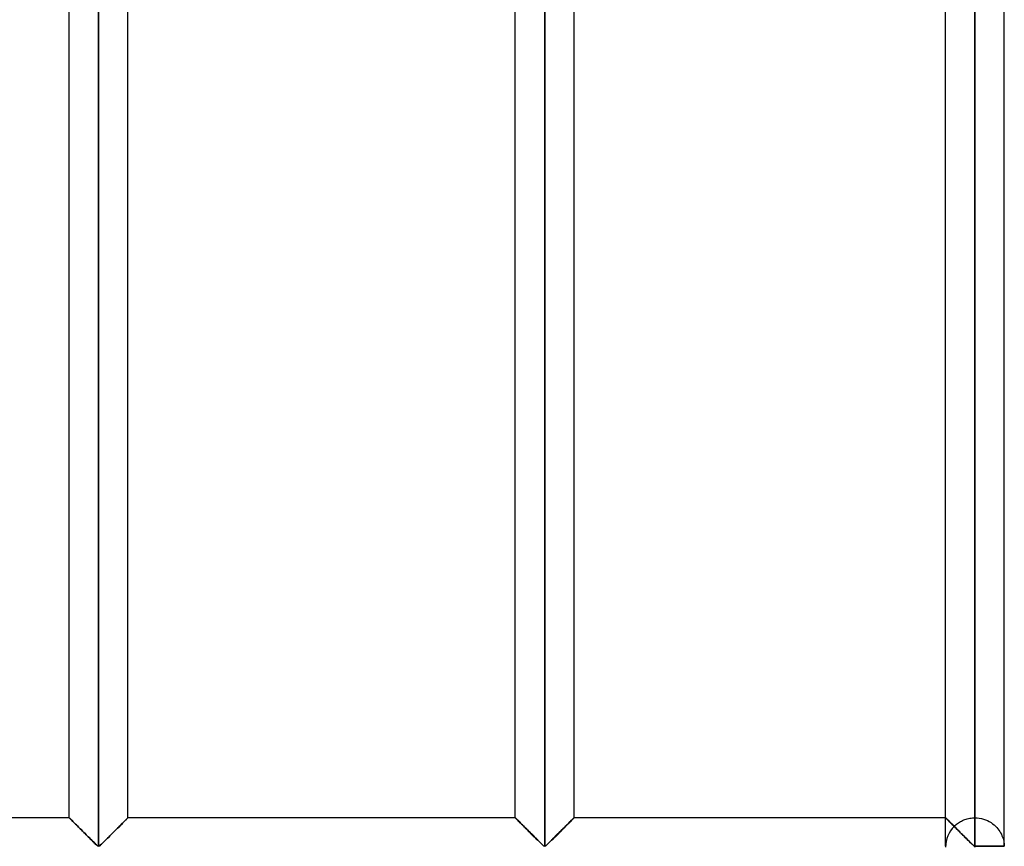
# Model space of a CAD drawing. Header units: millimetres. Extents: x -364 to 380, y -455 to 455.
# Tile 8 of 21: x 296 to 380, y -211 to -141. Entities that reach past the tile are written whole.
import ezdxf

# ---------------------------------------------------------------- set-up
doc = ezdxf.new("R2010")
doc.units = ezdxf.units.MM
doc.layers.add('MAIN-1', color=7, linetype='Continuous')
doc.layers.add('MAIN-2', color=7, linetype='Continuous')

msp = doc.modelspace()

# ---------------------------------------------------------------- linework, layer by layer
at = {"layer": 'MAIN-1'}
for p, q in [((302.95, -211.179), (302.95, -70.487)), ((340.9, -211.179), (340.9, -70.487)), ((377.5, -70.487), (377.5, -211.179)), ((379.999, -211.179), (379.999, -70.487)), ((300.451, -208.75), (300.451, -72.917)), ((305.449, -208.75), (305.449, -72.917)), ((338.401, -208.75), (338.401, -72.917)), ((343.399, -208.75), (343.399, -72.917)), ((375.001, -208.75), (375.001, -72.917)), ((300.451, -208.75), (265, -208.75)), ((300.456, -208.755), (300.451, -208.75)), ((300.469, -208.768), (300.456, -208.755)), ((300.492, -208.791), (300.469, -208.768)), ((300.524, -208.823), (300.492, -208.791)), ((300.565, -208.864), (300.524, -208.823)), ((300.613, -208.912), (300.565, -208.864)), ((300.669, -208.968), (300.613, -208.912)), ((300.733, -209.031), (300.669, -208.968)), ((300.802, -209.101), (300.733, -209.031)), ((300.877, -209.176), (300.802, -209.101)), ((300.956, -209.255), (300.877, -209.176)), ((301.039, -209.338), (300.956, -209.255)), ((301.125, -209.423), (301.039, -209.338)), ((304.861, -209.338), (304.775, -209.423)), ((304.944, -209.255), (304.861, -209.338)), ((305.023, -209.176), (304.944, -209.255)), ((305.098, -209.101), (305.023, -209.176)), ((305.167, -209.031), (305.098, -209.101)), ((305.23, -208.968), (305.167, -209.031)), ((305.287, -208.912), (305.23, -208.968)), ((305.335, -208.864), (305.287, -208.912)), ((305.376, -208.823), (305.335, -208.864)), ((305.408, -208.791), (305.376, -208.823)), ((305.431, -208.768), (305.408, -208.791)), ((305.444, -208.755), (305.431, -208.768)), ((305.449, -208.75), (305.444, -208.755)), ((338.401, -208.75), (305.449, -208.75)), ((338.406, -208.755), (338.401, -208.75)), ((338.419, -208.768), (338.406, -208.755)), ((338.442, -208.791), (338.419, -208.768)), ((338.474, -208.823), (338.442, -208.791)), ((338.515, -208.864), (338.474, -208.823)), ((338.563, -208.912), (338.515, -208.864)), ((338.62, -208.968), (338.563, -208.912)), ((338.683, -209.031), (338.62, -208.968)), ((338.752, -209.101), (338.683, -209.031)), ((338.827, -209.176), (338.752, -209.101)), ((338.906, -209.255), (338.827, -209.176)), ((338.989, -209.338), (338.906, -209.255)), ((339.075, -209.423), (338.989, -209.338)), ((342.811, -209.338), (342.725, -209.423)), ((342.894, -209.255), (342.811, -209.338)), ((342.973, -209.176), (342.894, -209.255)), ((343.048, -209.101), (342.973, -209.176)), ((343.117, -209.031), (343.048, -209.101)), ((343.181, -208.968), (343.117, -209.031)), ((343.237, -208.912), (343.181, -208.968)), ((343.285, -208.864), (343.237, -208.912)), ((343.326, -208.823), (343.285, -208.864)), ((343.358, -208.791), (343.326, -208.823)), ((343.381, -208.768), (343.358, -208.791)), ((343.394, -208.755), (343.381, -208.768)), ((343.399, -208.75), (343.394, -208.755)), ((375.001, -208.75), (343.399, -208.75)), ((375.004, -208.753), (375.001, -208.75)), ((375.011, -208.76), (375.004, -208.753)), ((375.024, -208.773), (375.011, -208.76)), ((375.042, -208.791), (375.024, -208.773)), ((375.065, -208.814), (375.042, -208.791)), ((375.093, -208.842), (375.065, -208.814)), ((375.126, -208.875), (375.093, -208.842)), ((375.163, -208.912), (375.126, -208.875)), ((375.205, -208.954), (375.163, -208.912)), ((375.25, -208.999), (375.205, -208.954)), ((375.299, -209.048), (375.25, -208.999)), ((375.352, -209.101), (375.299, -209.048)), ((375.408, -209.156), (375.352, -209.101)), ((375.466, -209.215), (375.408, -209.156)), ((375.527, -209.275), (375.466, -209.215)), ((375.589, -209.338), (375.527, -209.275)), ((375.653, -209.402), (375.589, -209.338)), ((301.212, -209.511), (301.125, -209.423)), ((301.302, -209.601), (301.212, -209.511)), ((301.395, -209.693), (301.302, -209.601)), ((301.49, -209.788), (301.395, -209.693)), ((301.586, -209.884), (301.49, -209.788)), ((301.684, -209.982), (301.586, -209.884)), ((301.782, -210.08), (301.684, -209.982)), ((301.881, -210.178), (301.782, -210.08)), ((301.978, -210.276), (301.881, -210.178)), ((304.019, -210.178), (303.922, -210.276)), ((304.118, -210.08), (304.019, -210.178)), ((304.216, -209.982), (304.118, -210.08)), ((304.314, -209.884), (304.216, -209.982)), ((304.41, -209.788), (304.314, -209.884)), ((304.505, -209.693), (304.41, -209.788)), ((304.598, -209.601), (304.505, -209.693)), ((304.688, -209.511), (304.598, -209.601)), ((304.775, -209.423), (304.688, -209.511)), ((339.162, -209.511), (339.075, -209.423)), ((339.252, -209.601), (339.162, -209.511)), ((339.345, -209.693), (339.252, -209.601)), ((339.44, -209.788), (339.345, -209.693)), ((339.536, -209.884), (339.44, -209.788)), ((339.634, -209.982), (339.536, -209.884)), ((339.732, -210.08), (339.634, -209.982)), ((339.831, -210.178), (339.732, -210.08)), ((339.928, -210.276), (339.831, -210.178)), ((341.969, -210.178), (341.872, -210.276)), ((342.068, -210.08), (341.969, -210.178)), ((342.166, -209.982), (342.068, -210.08)), ((342.264, -209.884), (342.166, -209.982)), ((342.36, -209.788), (342.264, -209.884)), ((342.455, -209.693), (342.36, -209.788)), ((342.548, -209.601), (342.455, -209.693)), ((342.638, -209.511), (342.548, -209.601)), ((342.725, -209.423), (342.638, -209.511)), ((375.718, -209.467), (375.653, -209.402)), ((375.784, -209.533), (375.718, -209.467)), ((375.852, -209.601), (375.784, -209.533)), ((375.921, -209.67), (375.852, -209.601)), ((375.992, -209.74), (375.921, -209.67)), ((376.064, -209.812), (375.992, -209.74)), ((376.136, -209.884), (376.064, -209.812)), ((376.209, -209.957), (376.136, -209.884)), ((376.283, -210.031), (376.209, -209.957)), ((376.357, -210.105), (376.283, -210.031)), ((376.431, -210.178), (376.357, -210.105)), ((376.504, -210.252), (376.431, -210.178)), ((302.075, -210.372), (301.978, -210.276)), ((302.171, -210.467), (302.075, -210.372)), ((302.265, -210.561), (302.171, -210.467)), ((302.358, -210.654), (302.265, -210.561)), ((302.448, -210.743), (302.358, -210.654)), ((302.536, -210.83), (302.448, -210.743)), ((302.619, -210.912), (302.536, -210.83)), ((302.7, -210.99), (302.619, -210.912)), ((302.777, -211.063), (302.7, -210.99)), ((302.853, -211.13), (302.777, -211.063)), ((303.123, -211.063), (303.047, -211.13)), ((303.2, -210.99), (303.123, -211.063)), ((303.281, -210.912), (303.2, -210.99)), ((303.364, -210.83), (303.281, -210.912)), ((303.452, -210.743), (303.364, -210.83)), ((303.542, -210.654), (303.452, -210.743)), ((303.635, -210.561), (303.542, -210.654)), ((303.729, -210.467), (303.635, -210.561)), ((303.825, -210.372), (303.729, -210.467)), ((303.922, -210.276), (303.825, -210.372)), ((340.025, -210.372), (339.928, -210.276)), ((340.121, -210.467), (340.025, -210.372)), ((340.215, -210.561), (340.121, -210.467)), ((340.308, -210.654), (340.215, -210.561)), ((340.398, -210.743), (340.308, -210.654)), ((340.486, -210.83), (340.398, -210.743)), ((340.569, -210.912), (340.486, -210.83)), ((340.65, -210.99), (340.569, -210.912)), ((340.727, -211.063), (340.65, -210.99)), ((340.803, -211.13), (340.727, -211.063)), ((341.073, -211.063), (340.997, -211.13)), ((341.15, -210.99), (341.073, -211.063)), ((341.231, -210.912), (341.15, -210.99)), ((341.314, -210.83), (341.231, -210.912)), ((341.402, -210.743), (341.314, -210.83)), ((341.492, -210.654), (341.402, -210.743)), ((341.585, -210.561), (341.492, -210.654)), ((341.679, -210.467), (341.585, -210.561)), ((341.775, -210.372), (341.679, -210.467)), ((341.872, -210.276), (341.775, -210.372)), ((376.577, -210.324), (376.504, -210.252)), ((376.649, -210.396), (376.577, -210.324)), ((376.721, -210.467), (376.649, -210.396)), ((376.792, -210.538), (376.721, -210.467)), ((376.862, -210.608), (376.792, -210.538)), ((376.931, -210.676), (376.862, -210.608)), ((376.998, -210.743), (376.931, -210.676)), ((377.064, -210.808), (376.998, -210.743)), ((377.128, -210.871), (377.064, -210.808)), ((377.19, -210.932), (377.128, -210.871)), ((377.25, -210.99), (377.19, -210.932)), ((377.308, -211.046), (377.25, -210.99)), ((377.365, -211.098), (377.308, -211.046)), ((302.95, -211.179), (302.853, -211.13)), ((303.047, -211.13), (302.95, -211.179)), ((340.9, -211.179), (340.803, -211.13)), ((340.997, -211.13), (340.9, -211.179)), ((377.423, -211.145), (377.365, -211.098)), ((377.5, -211.179), (377.423, -211.145)), ((377.5, -211.179), (377.5, -211.25)), ((379.999, -211.179), (377.5, -211.179))]:
    msp.add_line(p, q, dxfattribs=at)
at = {"layer": 'MAIN-2'}
for p, q in [((302.95, -211.179), (302.95, -70.487)), ((302.95, -70.487), (302.95, -211.179)), ((302.95, -70.487), (302.95, -211.179)), ((340.9, -211.179), (340.9, -70.487)), ((340.9, -70.487), (340.9, -211.179)), ((340.9, -70.487), (340.9, -211.179)), ((377.5, -211.179), (377.5, -70.487)), ((377.5, -72.917), (377.5, -208.75)), ((377.5, -72.917), (377.5, -208.75)), ((377.5, -208.75), (377.5, -72.917)), ((377.5, -72.917), (377.5, -208.75)), ((377.5, -208.75), (377.5, -72.917)), ((377.5, -72.917), (377.5, -208.75)), ((377.5, -208.75), (377.5, -72.917)), ((377.5, -72.917), (377.5, -208.75)), ((377.5, -208.75), (377.5, -72.917)), ((377.5, -72.917), (377.5, -208.75)), ((377.5, -208.75), (377.5, -72.917)), ((377.5, -72.917), (377.5, -208.75)), ((377.5, -208.75), (377.5, -72.917)), ((377.5, -72.917), (377.5, -208.75)), ((377.5, -208.75), (377.5, -72.917)), ((377.5, -72.917), (377.5, -208.75)), ((377.5, -208.75), (377.5, -72.917)), ((377.5, -72.917), (377.5, -208.75)), ((377.5, -208.75), (377.5, -72.917)), ((377.5, -72.917), (377.5, -208.75)), ((377.5, -208.75), (377.5, -72.917)), ((377.5, -72.917), (377.5, -208.75)), ((377.5, -208.75), (377.5, -72.917)), ((377.5, -72.917), (377.5, -208.75)), ((377.5, -208.75), (377.5, -72.917)), ((377.5, -72.917), (377.5, -208.75)), ((377.5, -208.75), (377.5, -72.917)), ((377.5, -72.917), (377.5, -208.75)), ((377.5, -208.75), (377.5, -72.917)), ((377.5, -72.917), (377.5, -208.75)), ((377.5, -208.75), (377.5, -72.917)), ((377.5, -72.917), (377.5, -208.75)), ((377.5, -208.75), (377.5, -72.917)), ((377.5, -72.917), (377.5, -208.75)), ((377.5, -208.75), (377.5, -72.917)), ((377.5, -72.917), (377.5, -208.75)), ((377.5, -208.75), (377.5, -72.917)), ((377.5, -72.917), (377.5, -208.75)), ((377.5, -208.75), (377.5, -72.917)), ((377.5, -72.917), (377.5, -208.75)), ((377.5, -208.75), (377.5, -72.917)), ((377.5, -72.917), (377.5, -208.75)), ((377.5, -208.75), (377.5, -72.917)), ((377.5, -72.917), (377.5, -208.75)), ((377.5, -208.75), (377.5, -72.917)), ((377.5, -72.917), (377.5, -208.75)), ((377.5, -208.75), (377.5, -72.917)), ((377.5, -208.75), (377.5, -72.917)), ((300.451, -208.75), (300.456, -208.755)), ((300.461, -208.76), (300.452, -208.751)), ((300.452, -208.751), (300.452, -208.751)), ((300.452, -208.751), (300.461, -208.76)), ((300.456, -208.755), (300.469, -208.768)), ((300.479, -208.778), (300.461, -208.76)), ((300.461, -208.76), (300.479, -208.778)), ((300.469, -208.768), (300.492, -208.791)), ((300.506, -208.805), (300.479, -208.778)), ((300.479, -208.778), (300.506, -208.805)), ((300.492, -208.791), (300.524, -208.823)), ((300.541, -208.84), (300.506, -208.805)), ((300.506, -208.805), (300.541, -208.84)), ((300.524, -208.823), (300.565, -208.864)), ((300.584, -208.883), (300.541, -208.84)), ((300.541, -208.84), (300.584, -208.883)), ((300.565, -208.864), (300.613, -208.912)), ((300.635, -208.934), (300.584, -208.883)), ((300.584, -208.883), (300.635, -208.934)), ((300.613, -208.912), (300.669, -208.968)), ((300.693, -208.992), (300.635, -208.934)), ((300.635, -208.934), (300.693, -208.992)), ((300.669, -208.968), (300.733, -209.031)), ((300.758, -209.057), (300.693, -208.992)), ((300.693, -208.992), (300.758, -209.057)), ((300.733, -209.031), (300.802, -209.101)), ((300.828, -209.127), (300.758, -209.057)), ((300.758, -209.057), (300.828, -209.127)), ((300.802, -209.101), (300.877, -209.176)), ((300.904, -209.202), (300.828, -209.127)), ((300.828, -209.127), (300.904, -209.202)), ((300.877, -209.176), (300.956, -209.255)), ((300.983, -209.282), (300.904, -209.202)), ((300.904, -209.202), (300.983, -209.282)), ((300.956, -209.255), (301.039, -209.338)), ((301.066, -209.364), (300.983, -209.282)), ((300.983, -209.282), (301.066, -209.364)), ((301.039, -209.338), (301.125, -209.423)), ((301.151, -209.449), (301.066, -209.364)), ((301.066, -209.364), (301.151, -209.449)), ((304.749, -209.449), (304.834, -209.364)), ((304.834, -209.364), (304.749, -209.449)), ((304.775, -209.423), (304.861, -209.338)), ((304.834, -209.364), (304.917, -209.282)), ((304.917, -209.282), (304.834, -209.364)), ((304.861, -209.338), (304.944, -209.255)), ((304.917, -209.282), (304.996, -209.202)), ((304.996, -209.202), (304.917, -209.282)), ((304.944, -209.255), (305.023, -209.176)), ((304.996, -209.202), (305.072, -209.127)), ((305.072, -209.127), (304.996, -209.202)), ((305.023, -209.176), (305.098, -209.101)), ((305.072, -209.127), (305.142, -209.057)), ((305.142, -209.057), (305.072, -209.127)), ((305.098, -209.101), (305.167, -209.031)), ((305.142, -209.057), (305.207, -208.992)), ((305.207, -208.992), (305.142, -209.057)), ((305.167, -209.031), (305.23, -208.968)), ((305.207, -208.992), (305.265, -208.934)), ((305.265, -208.934), (305.207, -208.992)), ((305.23, -208.968), (305.287, -208.912)), ((305.265, -208.934), (305.316, -208.883)), ((305.316, -208.883), (305.265, -208.934)), ((305.287, -208.912), (305.335, -208.864)), ((305.316, -208.883), (305.359, -208.84)), ((305.359, -208.84), (305.316, -208.883)), ((305.335, -208.864), (305.376, -208.823)), ((305.359, -208.84), (305.394, -208.805)), ((305.394, -208.805), (305.359, -208.84)), ((305.376, -208.823), (305.408, -208.791)), ((305.394, -208.805), (305.421, -208.778)), ((305.421, -208.778), (305.394, -208.805)), ((305.408, -208.791), (305.431, -208.768)), ((305.421, -208.778), (305.439, -208.76)), ((305.439, -208.76), (305.421, -208.778)), ((305.431, -208.768), (305.444, -208.755)), ((305.439, -208.76), (305.448, -208.751)), ((305.448, -208.751), (305.439, -208.76)), ((305.444, -208.755), (305.449, -208.75)), ((305.448, -208.751), (305.448, -208.751)), ((338.401, -208.75), (338.406, -208.755)), ((338.411, -208.76), (338.402, -208.751)), ((338.402, -208.751), (338.402, -208.751)), ((338.402, -208.751), (338.411, -208.76)), ((338.406, -208.755), (338.419, -208.768)), ((338.429, -208.778), (338.411, -208.76)), ((338.411, -208.76), (338.429, -208.778)), ((338.419, -208.768), (338.442, -208.791)), ((338.456, -208.805), (338.429, -208.778)), ((338.429, -208.778), (338.456, -208.805)), ((338.442, -208.791), (338.474, -208.823)), ((338.491, -208.84), (338.456, -208.805)), ((338.456, -208.805), (338.491, -208.84)), ((338.474, -208.823), (338.515, -208.864)), ((338.534, -208.883), (338.491, -208.84)), ((338.491, -208.84), (338.534, -208.883)), ((338.515, -208.864), (338.563, -208.912)), ((338.585, -208.934), (338.534, -208.883)), ((338.534, -208.883), (338.585, -208.934)), ((338.563, -208.912), (338.62, -208.968)), ((338.643, -208.992), (338.585, -208.934)), ((338.585, -208.934), (338.643, -208.992)), ((338.62, -208.968), (338.683, -209.031)), ((338.708, -209.057), (338.643, -208.992)), ((338.643, -208.992), (338.708, -209.057)), ((338.683, -209.031), (338.752, -209.101)), ((338.778, -209.127), (338.708, -209.057)), ((338.708, -209.057), (338.778, -209.127)), ((338.752, -209.101), (338.827, -209.176)), ((338.854, -209.202), (338.778, -209.127)), ((338.778, -209.127), (338.854, -209.202)), ((338.827, -209.176), (338.906, -209.255)), ((338.933, -209.282), (338.854, -209.202)), ((338.854, -209.202), (338.933, -209.282)), ((338.906, -209.255), (338.989, -209.338)), ((339.016, -209.364), (338.933, -209.282)), ((338.933, -209.282), (339.016, -209.364)), ((338.989, -209.338), (339.075, -209.423)), ((339.101, -209.449), (339.016, -209.364)), ((339.016, -209.364), (339.101, -209.449)), ((342.699, -209.449), (342.784, -209.364)), ((342.784, -209.364), (342.699, -209.449)), ((342.725, -209.423), (342.811, -209.338)), ((342.784, -209.364), (342.867, -209.282)), ((342.867, -209.282), (342.784, -209.364)), ((342.811, -209.338), (342.894, -209.255)), ((342.867, -209.282), (342.946, -209.202)), ((342.946, -209.202), (342.867, -209.282)), ((342.894, -209.255), (342.973, -209.176)), ((342.946, -209.202), (343.022, -209.127)), ((343.022, -209.127), (342.946, -209.202)), ((342.973, -209.176), (343.048, -209.101)), ((343.022, -209.127), (343.092, -209.057)), ((343.092, -209.057), (343.022, -209.127)), ((343.048, -209.101), (343.117, -209.031)), ((343.092, -209.057), (343.157, -208.992)), ((343.157, -208.992), (343.092, -209.057)), ((343.117, -209.031), (343.181, -208.968)), ((343.157, -208.992), (343.215, -208.934)), ((343.215, -208.934), (343.157, -208.992)), ((343.181, -208.968), (343.237, -208.912)), ((343.215, -208.934), (343.266, -208.883)), ((343.266, -208.883), (343.215, -208.934)), ((343.237, -208.912), (343.285, -208.864)), ((343.266, -208.883), (343.309, -208.84)), ((343.309, -208.84), (343.266, -208.883)), ((343.285, -208.864), (343.326, -208.823)), ((343.309, -208.84), (343.344, -208.805)), ((343.344, -208.805), (343.309, -208.84)), ((343.326, -208.823), (343.358, -208.791)), ((343.344, -208.805), (343.371, -208.778)), ((343.371, -208.778), (343.344, -208.805)), ((343.358, -208.791), (343.381, -208.768)), ((343.371, -208.778), (343.389, -208.76)), ((343.389, -208.76), (343.371, -208.778)), ((343.381, -208.768), (343.394, -208.755)), ((343.389, -208.76), (343.398, -208.751)), ((343.398, -208.751), (343.389, -208.76)), ((343.394, -208.755), (343.399, -208.75)), ((343.398, -208.751), (343.398, -208.751)), ((375.001, -208.75), (375.004, -208.753)), ((375.001, -211.179), (375.001, -208.75)), ((375.003, -208.752), (375.002, -208.751)), ((375.002, -208.751), (375.012, -208.761)), ((375.015, -208.764), (375.003, -208.752)), ((375.004, -208.753), (375.013, -208.762)), ((375.012, -208.761), (375.032, -208.781)), ((375.013, -208.762), (375.028, -208.777)), ((375.037, -208.786), (375.015, -208.764)), ((375.028, -208.777), (375.049, -208.798)), ((375.032, -208.781), (375.064, -208.813)), ((375.071, -208.82), (375.037, -208.786)), ((375.049, -208.798), (375.075, -208.824)), ((375.064, -208.813), (375.105, -208.854)), ((375.114, -208.863), (375.071, -208.82)), ((375.075, -208.824), (375.107, -208.856)), ((375.105, -208.854), (375.156, -208.905)), ((375.107, -208.856), (375.144, -208.893)), ((375.167, -208.916), (375.114, -208.863)), ((375.144, -208.893), (375.187, -208.936)), ((375.156, -208.905), (375.217, -208.966)), ((375.229, -208.978), (375.167, -208.916)), ((375.187, -208.936), (375.234, -208.983)), ((375.217, -208.966), (375.285, -209.034)), ((375.299, -209.048), (375.229, -208.978)), ((375.234, -208.983), (375.285, -209.034)), ((375.285, -209.034), (375.361, -209.11)), ((375.285, -209.034), (375.341, -209.09)), ((375.376, -209.125), (375.299, -209.048)), ((375.341, -209.09), (375.4, -209.149)), ((375.361, -209.11), (375.443, -209.192)), ((375.459, -209.208), (375.376, -209.125)), ((375.4, -209.149), (375.462, -209.211)), ((375.443, -209.192), (375.53, -209.279)), ((375.547, -209.296), (375.459, -209.208)), ((375.462, -209.211), (375.527, -209.276)), ((375.527, -209.276), (375.594, -209.343)), ((375.53, -209.279), (375.621, -209.37)), ((375.639, -209.387), (375.547, -209.296)), ((375.594, -209.343), (375.663, -209.412)), ((375.621, -209.37), (375.715, -209.464)), ((375.733, -209.482), (375.639, -209.387)), ((375.798, -209.419), (375.867, -209.357)), ((375.867, -209.357), (375.94, -209.297)), ((375.94, -209.297), (376.016, -209.238)), ((376.016, -209.238), (376.097, -209.181)), ((376.097, -209.181), (376.181, -209.127)), ((376.181, -209.127), (376.268, -209.075)), ((376.268, -209.075), (376.359, -209.026)), ((376.359, -209.026), (376.452, -208.98)), ((376.452, -208.98), (376.549, -208.938)), ((376.549, -208.938), (376.648, -208.9)), ((376.648, -208.9), (376.75, -208.865)), ((376.75, -208.865), (376.853, -208.835)), ((376.853, -208.835), (376.959, -208.809)), ((376.959, -208.809), (377.065, -208.788)), ((377.065, -208.788), (377.173, -208.771)), ((377.173, -208.771), (377.282, -208.76)), ((377.282, -208.76), (377.391, -208.752)), ((377.391, -208.752), (377.5, -208.75)), ((377.5, -208.75), (377.685, -208.757)), ((377.685, -208.757), (377.87, -208.778)), ((377.87, -208.778), (378.052, -208.812)), ((378.052, -208.812), (378.229, -208.859)), ((378.229, -208.859), (378.401, -208.918)), ((378.401, -208.918), (378.566, -208.989)), ((378.566, -208.989), (378.722, -209.069)), ((378.722, -209.069), (378.87, -209.159)), ((378.87, -209.159), (379.007, -209.255)), ((379.007, -209.255), (379.133, -209.357)), ((379.133, -209.357), (379.247, -209.462)), ((301.125, -209.423), (301.212, -209.511)), ((301.237, -209.536), (301.151, -209.449)), ((301.151, -209.449), (301.237, -209.536)), ((301.212, -209.511), (301.302, -209.601)), ((301.327, -209.625), (301.237, -209.536)), ((301.237, -209.536), (301.327, -209.625)), ((301.302, -209.601), (301.395, -209.693)), ((301.419, -209.717), (301.327, -209.625)), ((301.327, -209.625), (301.419, -209.717)), ((301.395, -209.693), (301.49, -209.788)), ((301.513, -209.811), (301.419, -209.717)), ((301.419, -209.717), (301.513, -209.811)), ((301.49, -209.788), (301.586, -209.884)), ((301.608, -209.906), (301.513, -209.811)), ((301.513, -209.811), (301.608, -209.906)), ((301.586, -209.884), (301.684, -209.982)), ((301.704, -210.002), (301.608, -209.906)), ((301.608, -209.906), (301.704, -210.002)), ((301.684, -209.982), (301.782, -210.08)), ((301.801, -210.099), (301.704, -210.002)), ((301.704, -210.002), (301.801, -210.099)), ((301.782, -210.08), (301.881, -210.178)), ((301.898, -210.196), (301.801, -210.099)), ((301.801, -210.099), (301.898, -210.196)), ((301.881, -210.178), (301.978, -210.276)), ((301.994, -210.292), (301.898, -210.196)), ((301.898, -210.196), (301.994, -210.292)), ((303.906, -210.292), (304.002, -210.196)), ((304.002, -210.196), (303.906, -210.292)), ((303.922, -210.276), (304.019, -210.178)), ((304.002, -210.196), (304.099, -210.099)), ((304.099, -210.099), (304.002, -210.196)), ((304.019, -210.178), (304.118, -210.08)), ((304.099, -210.099), (304.196, -210.002)), ((304.196, -210.002), (304.099, -210.099)), ((304.118, -210.08), (304.216, -209.982)), ((304.196, -210.002), (304.292, -209.906)), ((304.292, -209.906), (304.196, -210.002)), ((304.216, -209.982), (304.314, -209.884)), ((304.292, -209.906), (304.387, -209.811)), ((304.387, -209.811), (304.292, -209.906)), ((304.314, -209.884), (304.41, -209.788)), ((304.387, -209.811), (304.481, -209.717)), ((304.481, -209.717), (304.387, -209.811)), ((304.41, -209.788), (304.505, -209.693)), ((304.481, -209.717), (304.573, -209.625)), ((304.573, -209.625), (304.481, -209.717)), ((304.505, -209.693), (304.598, -209.601)), ((304.573, -209.625), (304.663, -209.536)), ((304.663, -209.536), (304.573, -209.625)), ((304.598, -209.601), (304.688, -209.511)), ((304.663, -209.536), (304.749, -209.449)), ((304.749, -209.449), (304.663, -209.536)), ((304.688, -209.511), (304.775, -209.423)), ((339.075, -209.423), (339.162, -209.511)), ((339.187, -209.536), (339.101, -209.449)), ((339.101, -209.449), (339.187, -209.536)), ((339.162, -209.511), (339.252, -209.601)), ((339.277, -209.625), (339.187, -209.536)), ((339.187, -209.536), (339.277, -209.625)), ((339.252, -209.601), (339.345, -209.693)), ((339.369, -209.717), (339.277, -209.625)), ((339.277, -209.625), (339.369, -209.717)), ((339.345, -209.693), (339.44, -209.788)), ((339.463, -209.811), (339.369, -209.717)), ((339.369, -209.717), (339.463, -209.811)), ((339.44, -209.788), (339.536, -209.884)), ((339.558, -209.906), (339.463, -209.811)), ((339.463, -209.811), (339.558, -209.906)), ((339.536, -209.884), (339.634, -209.982)), ((339.654, -210.002), (339.558, -209.906)), ((339.558, -209.906), (339.654, -210.002)), ((339.634, -209.982), (339.732, -210.08)), ((339.751, -210.099), (339.654, -210.002)), ((339.654, -210.002), (339.751, -210.099)), ((339.732, -210.08), (339.831, -210.178)), ((339.848, -210.196), (339.751, -210.099)), ((339.751, -210.099), (339.848, -210.196)), ((339.831, -210.178), (339.928, -210.276)), ((339.944, -210.292), (339.848, -210.196)), ((339.848, -210.196), (339.944, -210.292)), ((341.856, -210.292), (341.952, -210.196)), ((341.952, -210.196), (341.856, -210.292)), ((341.872, -210.276), (341.969, -210.178)), ((341.952, -210.196), (342.049, -210.099)), ((342.049, -210.099), (341.952, -210.196)), ((341.969, -210.178), (342.068, -210.08)), ((342.049, -210.099), (342.146, -210.002)), ((342.146, -210.002), (342.049, -210.099)), ((342.068, -210.08), (342.166, -209.982)), ((342.146, -210.002), (342.242, -209.906)), ((342.242, -209.906), (342.146, -210.002)), ((342.166, -209.982), (342.264, -209.884)), ((342.242, -209.906), (342.337, -209.811)), ((342.337, -209.811), (342.242, -209.906)), ((342.264, -209.884), (342.36, -209.788)), ((342.337, -209.811), (342.431, -209.717)), ((342.431, -209.717), (342.337, -209.811)), ((342.36, -209.788), (342.455, -209.693)), ((342.431, -209.717), (342.523, -209.625)), ((342.523, -209.625), (342.431, -209.717)), ((342.455, -209.693), (342.548, -209.601)), ((342.523, -209.625), (342.613, -209.536)), ((342.613, -209.536), (342.523, -209.625)), ((342.548, -209.601), (342.638, -209.511)), ((342.613, -209.536), (342.699, -209.449)), ((342.699, -209.449), (342.613, -209.536)), ((342.638, -209.511), (342.725, -209.423)), ((375.663, -209.412), (375.733, -209.482)), ((375.715, -209.464), (375.811, -209.56)), ((375.733, -209.482), (375.798, -209.419)), ((375.811, -209.56), (375.911, -209.659)), ((375.911, -209.659), (376.013, -209.761)), ((376.013, -209.761), (376.117, -209.866)), ((376.117, -209.866), (376.223, -209.971)), ((376.223, -209.971), (376.33, -210.078)), ((376.33, -210.078), (376.437, -210.184)), ((376.437, -210.184), (376.543, -210.29)), ((379.247, -209.462), (379.352, -209.57)), ((379.352, -209.57), (379.448, -209.683)), ((379.448, -209.683), (379.536, -209.799)), ((379.536, -209.799), (379.615, -209.917)), ((379.615, -209.917), (379.686, -210.036)), ((379.686, -210.036), (379.748, -210.157)), ((379.748, -210.157), (379.802, -210.276)), ((301.978, -210.276), (302.075, -210.372)), ((302.089, -210.387), (301.994, -210.292)), ((301.994, -210.292), (302.089, -210.387)), ((302.075, -210.372), (302.171, -210.467)), ((302.183, -210.48), (302.089, -210.387)), ((302.089, -210.387), (302.183, -210.48)), ((302.171, -210.467), (302.265, -210.561)), ((302.276, -210.573), (302.183, -210.48)), ((302.183, -210.48), (302.276, -210.573)), ((302.265, -210.561), (302.358, -210.654)), ((302.367, -210.663), (302.276, -210.573)), ((302.276, -210.573), (302.367, -210.663)), ((302.358, -210.654), (302.448, -210.743)), ((302.456, -210.751), (302.367, -210.663)), ((302.367, -210.663), (302.456, -210.751)), ((302.448, -210.743), (302.536, -210.83)), ((302.542, -210.836), (302.456, -210.751)), ((302.456, -210.751), (302.542, -210.836)), ((302.536, -210.83), (302.619, -210.912)), ((302.624, -210.917), (302.542, -210.836)), ((302.542, -210.836), (302.624, -210.917)), ((302.619, -210.912), (302.7, -210.99)), ((302.703, -210.994), (302.624, -210.917)), ((302.624, -210.917), (302.703, -210.994)), ((302.7, -210.99), (302.777, -211.063)), ((302.779, -211.065), (302.703, -210.994)), ((302.703, -210.994), (302.779, -211.065)), ((302.777, -211.063), (302.853, -211.13)), ((302.854, -211.131), (302.779, -211.065)), ((302.779, -211.065), (302.854, -211.131)), ((303.046, -211.131), (303.121, -211.065)), ((303.121, -211.065), (303.046, -211.131)), ((303.047, -211.13), (303.123, -211.063)), ((303.121, -211.065), (303.197, -210.994)), ((303.197, -210.994), (303.121, -211.065)), ((303.123, -211.063), (303.2, -210.99)), ((303.197, -210.994), (303.276, -210.917)), ((303.276, -210.917), (303.197, -210.994)), ((303.2, -210.99), (303.281, -210.912)), ((303.276, -210.917), (303.358, -210.836)), ((303.358, -210.836), (303.276, -210.917)), ((303.281, -210.912), (303.364, -210.83)), ((303.358, -210.836), (303.444, -210.751)), ((303.444, -210.751), (303.358, -210.836)), ((303.364, -210.83), (303.452, -210.743)), ((303.444, -210.751), (303.533, -210.663)), ((303.533, -210.663), (303.444, -210.751)), ((303.452, -210.743), (303.542, -210.654)), ((303.533, -210.663), (303.624, -210.573)), ((303.624, -210.573), (303.533, -210.663)), ((303.542, -210.654), (303.635, -210.561)), ((303.624, -210.573), (303.717, -210.48)), ((303.717, -210.48), (303.624, -210.573)), ((303.635, -210.561), (303.729, -210.467)), ((303.717, -210.48), (303.811, -210.387)), ((303.811, -210.387), (303.717, -210.48)), ((303.729, -210.467), (303.825, -210.372)), ((303.811, -210.387), (303.906, -210.292)), ((303.906, -210.292), (303.811, -210.387)), ((303.825, -210.372), (303.922, -210.276)), ((339.928, -210.276), (340.025, -210.372)), ((340.039, -210.387), (339.944, -210.292)), ((339.944, -210.292), (340.039, -210.387)), ((340.025, -210.372), (340.121, -210.467)), ((340.133, -210.48), (340.039, -210.387)), ((340.039, -210.387), (340.133, -210.48)), ((340.121, -210.467), (340.215, -210.561)), ((340.226, -210.573), (340.133, -210.48)), ((340.133, -210.48), (340.226, -210.573)), ((340.215, -210.561), (340.308, -210.654)), ((340.317, -210.663), (340.226, -210.573)), ((340.226, -210.573), (340.317, -210.663)), ((340.308, -210.654), (340.398, -210.743)), ((340.406, -210.751), (340.317, -210.663)), ((340.317, -210.663), (340.406, -210.751)), ((340.398, -210.743), (340.486, -210.83)), ((340.492, -210.836), (340.406, -210.751)), ((340.406, -210.751), (340.492, -210.836)), ((340.486, -210.83), (340.569, -210.912)), ((340.574, -210.917), (340.492, -210.836)), ((340.492, -210.836), (340.574, -210.917)), ((340.569, -210.912), (340.65, -210.99)), ((340.654, -210.994), (340.574, -210.917)), ((340.574, -210.917), (340.654, -210.994)), ((340.65, -210.99), (340.727, -211.063)), ((340.729, -211.065), (340.654, -210.994)), ((340.654, -210.994), (340.729, -211.065)), ((340.727, -211.063), (340.803, -211.13)), ((340.804, -211.131), (340.729, -211.065)), ((340.729, -211.065), (340.804, -211.131)), ((340.996, -211.131), (341.071, -211.065)), ((341.071, -211.065), (340.996, -211.131)), ((340.997, -211.13), (341.073, -211.063)), ((341.071, -211.065), (341.147, -210.994)), ((341.147, -210.994), (341.071, -211.065)), ((341.073, -211.063), (341.15, -210.99)), ((341.147, -210.994), (341.226, -210.917)), ((341.226, -210.917), (341.147, -210.994)), ((341.15, -210.99), (341.231, -210.912)), ((341.226, -210.917), (341.308, -210.836)), ((341.308, -210.836), (341.226, -210.917)), ((341.231, -210.912), (341.314, -210.83)), ((341.308, -210.836), (341.394, -210.751)), ((341.394, -210.751), (341.308, -210.836)), ((341.314, -210.83), (341.402, -210.743)), ((341.394, -210.751), (341.483, -210.663)), ((341.483, -210.663), (341.394, -210.751)), ((341.402, -210.743), (341.492, -210.654)), ((341.483, -210.663), (341.574, -210.573)), ((341.574, -210.573), (341.483, -210.663)), ((341.492, -210.654), (341.585, -210.561)), ((341.574, -210.573), (341.667, -210.48)), ((341.667, -210.48), (341.574, -210.573)), ((341.585, -210.561), (341.679, -210.467)), ((341.667, -210.48), (341.761, -210.387)), ((341.761, -210.387), (341.667, -210.48)), ((341.679, -210.467), (341.775, -210.372)), ((341.761, -210.387), (341.856, -210.292)), ((341.856, -210.292), (341.761, -210.387)), ((341.775, -210.372), (341.872, -210.276)), ((376.543, -210.29), (376.647, -210.394)), ((376.647, -210.394), (376.751, -210.497)), ((376.751, -210.497), (376.853, -210.599)), ((376.853, -210.599), (376.952, -210.698)), ((376.952, -210.698), (377.049, -210.793)), ((377.049, -210.793), (377.141, -210.884)), ((377.141, -210.884), (377.23, -210.971)), ((377.23, -210.971), (377.314, -211.051)), ((377.314, -211.051), (377.397, -211.125)), ((379.802, -210.276), (379.849, -210.394)), ((379.849, -210.394), (379.888, -210.509)), ((379.888, -210.509), (379.92, -210.623)), ((379.92, -210.623), (379.946, -210.734)), ((379.946, -210.734), (379.966, -210.839)), ((379.966, -210.839), (379.98, -210.938)), ((379.98, -210.938), (379.99, -211.032)), ((379.99, -211.032), (379.996, -211.116)), ((302.853, -211.13), (302.95, -211.179)), ((302.95, -211.179), (302.854, -211.131)), ((302.854, -211.131), (302.95, -211.179)), ((302.95, -211.179), (303.047, -211.13)), ((302.95, -211.179), (303.046, -211.131)), ((303.046, -211.131), (302.95, -211.179)), ((340.803, -211.13), (340.9, -211.179)), ((340.9, -211.179), (340.804, -211.131)), ((340.804, -211.131), (340.9, -211.179)), ((340.9, -211.179), (340.997, -211.13)), ((340.9, -211.179), (340.996, -211.131)), ((340.996, -211.131), (340.9, -211.179)), ((377.397, -211.125), (377.5, -211.179)), ((377.5, -211.25), (377.5, -211.179)), ((377.5, -211.179), (379.999, -211.179)), ((379.996, -211.116), (379.999, -211.179))]:
    msp.add_line(p, q, dxfattribs=at)
msp.add_ellipse((377.5, -211.25), major_axis=(-2.5, 0), ratio=1, start_param=-0.785798, end_param=0, dxfattribs=at)

doc.saveas('drawing.dxf')
